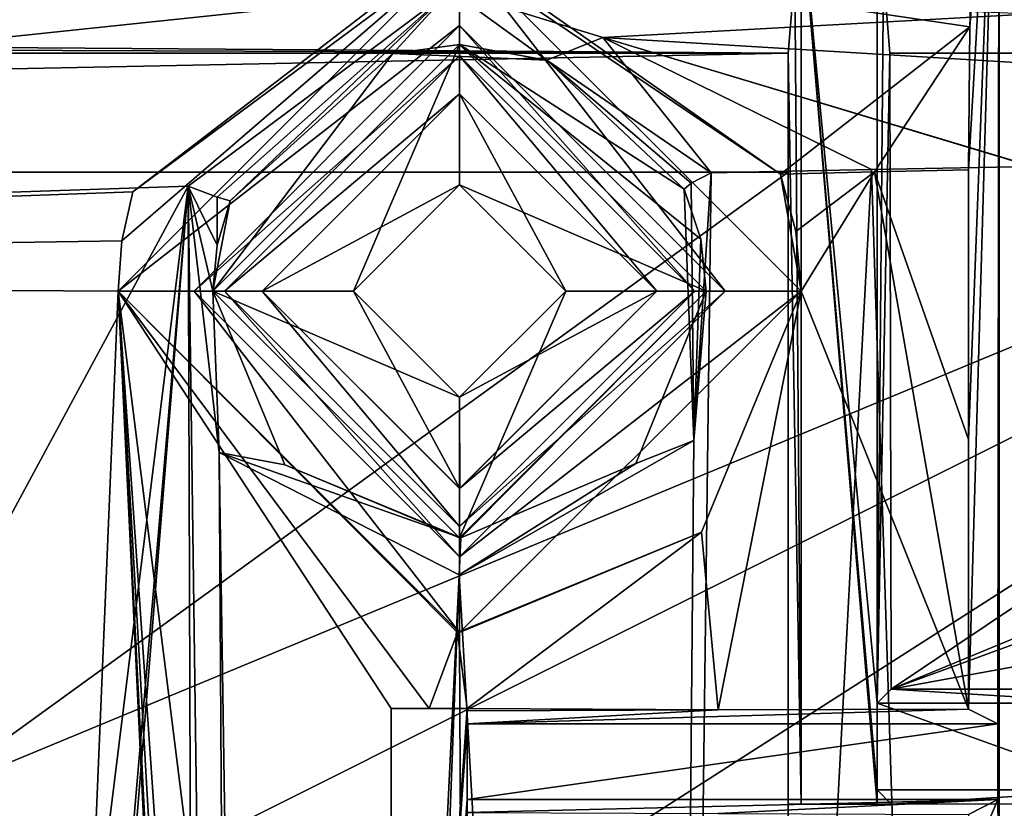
# Model space of a CAD drawing. Extents: x -65 to 446, y -88 to 1318.
# Tile 69 of 229: x 23 to 36, y -34 to -24. Entities that reach past the tile are written whole.
import ezdxf

# ---------------------------------------------------------------- set-up
doc = ezdxf.new("R2010")
doc.units = 0
doc.header["$LTSCALE"] = 65.185185
for name, color, linetype in [('1014', 7, 'CONTINUOUS'), ('1050', 7, 'CONTINUOUS'), ('1082', 7, 'CONTINUOUS'), ('1085', 7, 'CONTINUOUS'), ('1113', 7, 'CONTINUOUS'), ('1114', 7, 'CONTINUOUS'), ('1120', 7, 'CONTINUOUS'), ('1121', 7, 'CONTINUOUS'), ('1140', 7, 'CONTINUOUS'), ('1145', 7, 'CONTINUOUS'), ('1160', 7, 'CONTINUOUS'), ('1181', 7, 'CONTINUOUS'), ('1208', 7, 'CONTINUOUS'), ('1271', 7, 'CONTINUOUS'), ('1284', 7, 'CONTINUOUS'), ('1287', 7, 'CONTINUOUS'), ('1297', 7, 'CONTINUOUS'), ('1310', 7, 'CONTINUOUS'), ('1311', 7, 'CONTINUOUS'), ('1317', 7, 'CONTINUOUS'), ('1339', 7, 'CONTINUOUS'), ('1340', 7, 'CONTINUOUS'), ('1364', 7, 'CONTINUOUS'), ('1395', 7, 'CONTINUOUS'), ('1428', 7, 'CONTINUOUS'), ('1495', 7, 'CONTINUOUS'), ('768', 7, 'CONTINUOUS'), ('777', 7, 'CONTINUOUS'), ('780', 7, 'CONTINUOUS'), ('794', 7, 'CONTINUOUS'), ('795', 7, 'CONTINUOUS'), ('837', 7, 'CONTINUOUS'), ('838', 7, 'CONTINUOUS'), ('864', 7, 'CONTINUOUS'), ('865', 7, 'CONTINUOUS'), ('866', 7, 'CONTINUOUS'), ('878', 7, 'CONTINUOUS'), ('957', 7, 'CONTINUOUS'), ('958', 7, 'CONTINUOUS'), ('961', 7, 'CONTINUOUS'), ('962', 7, 'CONTINUOUS'), ('966', 7, 'CONTINUOUS'), ('972', 7, 'CONTINUOUS'), ('984', 7, 'CONTINUOUS')]:
    doc.layers.add(name, color=color, linetype=linetype)

msp = doc.modelspace()

# ---------------------------------------------------------------- linework, layer by layer
at = {"layer": '1014', "color": 7, "linetype": 'CONTINUOUS'}
for points in [[(28.999, -24.5, -3.5), (26.4, -27.1, -3.5), (29, -25.7, -3.5), (28.999, -24.5, -3.5)], [(31.6, -27.1, -3.5), (28.999, -24.5, -3.5), (30.4, -27.1, -3.5), (31.6, -27.1, -3.5)], [(30.4, -27.1, -3.5), (28.999, -24.5, -3.5), (29, -25.7, -3.5), (30.4, -27.1, -3.5)], [(29, -25.7, -3.5), (26.4, -27.1, -3.5), (27.6, -27.1, -3.5), (29, -25.7, -3.5)], [(26.4, -27.1, -3.5), (29.001, -29.7, -3.5), (27.6, -27.1, -3.5), (26.4, -27.1, -3.5)], [(27.6, -27.1, -3.5), (29.001, -29.7, -3.5), (29, -28.5, -3.5), (27.6, -27.1, -3.5)], [(29.001, -29.7, -3.5), (31.6, -27.1, -3.5), (29, -28.5, -3.5), (29.001, -29.7, -3.5)], [(31.6, -27.1, -3.5), (30.4, -27.1, -3.5), (29, -28.5, -3.5), (31.6, -27.1, -3.5)]]:
    msp.add_3dface(points, dxfattribs=at)
at = {"layer": '1050', "color": 7, "linetype": 'CONTINUOUS'}
for points in [[(35.705, -32.607, -11.079), (36.092, -32.8, 0), (36.108, -18.533, 0.485), (35.705, -32.607, -11.079)], [(35.706, -29.056, -11.04), (35.705, -32.607, -11.079), (36.108, -18.533, 0.485), (35.706, -29.056, -11.04)], [(35.707, -25.504, -11), (35.706, -29.056, -11.04), (36.108, -18.533, 0.485), (35.707, -25.504, -11)], [(35.725, -23.619, -10.495), (35.707, -25.504, -11), (36.108, -18.533, 0.485), (35.725, -23.619, -10.495)], [(35.773, -22.186, -9.128), (35.725, -23.619, -10.495), (36.108, -18.533, 0.485), (35.773, -22.186, -9.128)], [(36.092, -32.8, 0), (36.092, -33.8), (36.108, -18.533, 0.485), (36.092, -32.8, 0)], [(36.108, -18.533, 0.485), (36.092, -33.8), (36.108, -35.247, 0.485), (36.108, -18.533, 0.485)], [(36.092, -33.8), (35.704, -33.994, -11.095), (35.704, -34.722, -11.103), (36.092, -33.8)], [(36.092, -33.8), (35.704, -34.722, -11.103), (36.108, -35.247, 0.485), (36.092, -33.8)]]:
    msp.add_3dface(points, dxfattribs=at)
at = {"layer": '1082', "color": 7, "linetype": 'CONTINUOUS'}
for points in [[(28.1, -46.974), (28.1, -32.6), (28.1, -47.716, -7.058), (28.1, -46.974)], [(28.1, -32.6), (28.1, -32.6, -9.591), (28.1, -47.716, -7.058), (28.1, -32.6)], [(28.1, -32.6, -9.591), (28.1, -55.823, -10.044), (28.1, -47.716, -7.058), (28.1, -32.6, -9.591)]]:
    msp.add_3dface(points, dxfattribs=at)
at = {"layer": '1085', "color": 7, "linetype": 'CONTINUOUS'}
for points in [[(36.1, -16.5), (36.108, -18.533, 0.485), (36.688, -32.43, 4), (36.1, -16.5)], [(40.171, -16.5, 9.829), (36.1, -16.5), (36.688, -32.43, 4), (40.171, -16.5, 9.829)], [(36.108, -18.533, 0.485), (36.108, -35.247, 0.485), (36.688, -33.77, 4), (36.108, -18.533, 0.485)], [(36.688, -32.43, 4), (36.108, -18.533, 0.485), (36.688, -33.77, 4), (36.688, -32.43, 4)], [(36.108, -35.247, 0.485), (40.343, -35.081, 9.998), (36.688, -33.77, 4), (36.108, -35.247, 0.485)]]:
    msp.add_3dface(points, dxfattribs=at)
at = {"layer": '1113', "color": 7, "linetype": 'CONTINUOUS'}
for points in [[(24.549, -26.438, -8.825), (24.5, -27.1, -8.831), (29, -22.6, -5), (24.549, -26.438, -8.825)], [(29, -22.6, -5), (24.5, -27.1, -8.831), (24.5, -27.1, -5), (29, -22.6, -5)], [(24.694, -25.792, -8.836), (24.549, -26.438, -8.825), (29, -22.6, -5), (24.694, -25.792, -8.836)], [(28.851, -22.602, -8.042), (24.694, -25.792, -8.836), (29, -22.6, -5), (28.851, -22.602, -8.042)], [(33.228, -25.559, -10.475), (28.851, -22.602, -8.042), (29, -22.6, -5), (33.228, -25.559, -10.475)], [(33.5, -27.1, -5), (33.228, -25.559, -10.475), (29, -22.6, -5), (33.5, -27.1, -5)], [(33.431, -26.316, -10.528), (33.228, -25.559, -10.475), (33.5, -27.1, -5), (33.431, -26.316, -10.528)], [(33.5, -27.1, -10.553), (33.431, -26.316, -10.528), (33.5, -27.1, -5), (33.5, -27.1, -10.553)]]:
    msp.add_3dface(points, dxfattribs=at)
at = {"layer": '1114', "color": 7, "linetype": 'CONTINUOUS'}
for points in [[(24.5, -27.1, -8.831), (28.973, -31.6, -9.733), (24.5, -27.1, -5), (24.5, -27.1, -8.831)], [(24.5, -27.1, -5), (28.973, -31.6, -9.733), (29, -31.6, -5), (24.5, -27.1, -5)], [(32.186, -30.278, -10.331), (33.5, -27.1, -10.553), (29, -31.6, -5), (32.186, -30.278, -10.331)], [(33.5, -27.1, -10.553), (33.5, -27.1, -5), (29, -31.6, -5), (33.5, -27.1, -10.553)], [(28.973, -31.6, -9.733), (32.186, -30.278, -10.331), (29, -31.6, -5), (28.973, -31.6, -9.733)]]:
    msp.add_3dface(points, dxfattribs=at)
at = {"layer": '1120', "color": 7, "linetype": 'CONTINUOUS'}
for points in [[(29, -24.5, -2.5), (26.4, -27.1, -2.5), (28.999, -24.5, -3.5), (29, -24.5, -2.5)], [(28.999, -24.5, -3.5), (26.4, -27.1, -2.5), (26.4, -27.1, -3.5), (28.999, -24.5, -3.5)], [(31.6, -27.1, -3.5), (29, -24.5, -2.5), (28.999, -24.5, -3.5), (31.6, -27.1, -3.5)], [(31.6, -27.1, -2.5), (29, -24.5, -2.5), (31.6, -27.1, -3.5), (31.6, -27.1, -2.5)]]:
    msp.add_3dface(points, dxfattribs=at)
at = {"layer": '1121', "color": 7, "linetype": 'CONTINUOUS'}
for points in [[(26.4, -27.1, -2.5), (29, -29.7, -2.5), (26.4, -27.1, -3.5), (26.4, -27.1, -2.5)], [(26.4, -27.1, -3.5), (29, -29.7, -2.5), (29.001, -29.7, -3.5), (26.4, -27.1, -3.5)], [(29, -29.7, -2.5), (31.6, -27.1, -2.5), (29.001, -29.7, -3.5), (29, -29.7, -2.5)], [(31.6, -27.1, -2.5), (31.6, -27.1, -3.5), (29.001, -29.7, -3.5), (31.6, -27.1, -2.5)]]:
    msp.add_3dface(points, dxfattribs=at)
at = {"layer": '1140', "color": 7, "linetype": 'CONTINUOUS'}
for points in [[(-38.211, -22.243, -0.845), (27.449, -20.435, -8.018), (-38.027, -23.888, -4.669), (-38.211, -22.243, -0.845)], [(27.449, -20.435, -8.018), (36.605, -21.475, -11.635), (-38.027, -23.888, -4.669), (27.449, -20.435, -8.018)], [(36.605, -21.475, -11.635), (36.614, -21.476, -11.639), (-38.027, -23.888, -4.669), (36.605, -21.475, -11.635)], [(36.614, -21.476, -11.639), (36.623, -21.478, -11.642), (-38.027, -23.888, -4.669), (36.614, -21.476, -11.639)], [(36.623, -21.478, -11.642), (36.61, -21.578, -11.731), (-38.027, -23.888, -4.669), (36.623, -21.478, -11.642)], [(36.61, -21.578, -11.731), (36.603, -21.68, -11.819), (-38.027, -23.888, -4.669), (36.61, -21.578, -11.731)], [(36.603, -21.68, -11.819), (36.567, -22.816, -12.576), (-38.027, -23.888, -4.669), (36.603, -21.68, -11.819)], [(-38.027, -23.888, -4.669), (36.567, -22.816, -12.576), (28.878, -23.134, -11.042), (-38.027, -23.888, -4.669)], [(-5.698, -26.774, -7.074), (-38.027, -23.888, -4.669), (28.878, -23.134, -11.042), (-5.698, -26.774, -7.074)], [(25.421, -25.717, -10.997), (-5.698, -26.774, -7.074), (28.878, -23.134, -11.042), (25.421, -25.717, -10.997)], [(28.878, -23.134, -11.042), (36.554, -23.45, -12.856), (30.885, -23.758, -11.72), (28.878, -23.134, -11.042)], [(36.554, -23.45, -12.856), (36.545, -24.103, -13.058), (30.885, -23.758, -11.72), (36.554, -23.45, -12.856)], [(36.539, -25.46, -13.229), (34.427, -25.499, -12.771), (30.885, -23.758, -11.72), (36.539, -25.46, -13.229)], [(34.427, -25.499, -12.771), (32.314, -25.544, -12.329), (30.885, -23.758, -11.72), (34.427, -25.499, -12.771)], [(36.539, -25.456, -13.229), (36.539, -25.46, -13.229), (30.885, -23.758, -11.72), (36.539, -25.456, -13.229)], [(36.545, -24.103, -13.058), (36.539, -25.456, -13.229), (30.885, -23.758, -11.72), (36.545, -24.103, -13.058)]]:
    msp.add_3dface(points, dxfattribs=at)
at = {"layer": '1145', "color": 7, "linetype": 'CONTINUOUS'}
msp.add_3dface([(29.1, -33.8), (29.1, -46.974), (29.1, -33.971, -9.799), (29.1, -33.8)], dxfattribs=at)
at = {"layer": '1160', "color": 7, "linetype": 'CONTINUOUS'}
for points in [[(32.314, -25.544, -12.329), (32.087, -29.071, -12.333), (32.053, -25.68, -12.158), (32.314, -25.544, -12.329)], [(32.053, -25.68, -12.158), (32.087, -29.071, -12.333), (31.96, -25.757, -11.839), (32.053, -25.68, -12.158)], [(25.832, -29.229, -11.146), (25.421, -25.717, -10.997), (25.75, -27.1, -10.488), (25.832, -29.229, -11.146)], [(25.75, -27.1, -10.488), (25.421, -25.717, -10.997), (25.807, -26.496, -10.484), (25.75, -27.1, -10.488)], [(25.807, -26.496, -10.484), (25.421, -25.717, -10.997), (25.803, -25.862, -10.888), (25.807, -26.496, -10.484)], [(31.96, -25.757, -11.839), (32.087, -29.071, -12.333), (32.177, -26.416, -11.901), (31.96, -25.757, -11.839)], [(25.976, -25.91, -10.505), (25.807, -26.496, -10.484), (25.803, -25.862, -10.888), (25.976, -25.91, -10.505)], [(32.087, -29.071, -12.333), (32.25, -27.1, -11.93), (32.177, -26.416, -11.901), (32.087, -29.071, -12.333)], [(25.832, -29.229, -11.146), (25.75, -27.1, -10.488), (26.695, -29.391, -10.739), (25.832, -29.229, -11.146)], [(32.087, -29.071, -12.333), (31.322, -29.374, -11.751), (32.25, -27.1, -11.93), (32.087, -29.071, -12.333)], [(32.087, -29.071, -12.333), (28.995, -30.84, -11.759), (31.322, -29.374, -11.751), (32.087, -29.071, -12.333)], [(28.995, -30.84, -11.759), (25.832, -29.229, -11.146), (29.018, -30.35, -11.255), (28.995, -30.84, -11.759)], [(25.832, -29.229, -11.146), (26.695, -29.391, -10.739), (29.018, -30.35, -11.255), (25.832, -29.229, -11.146)], [(28.995, -30.84, -11.759), (29.018, -30.35, -11.255), (31.322, -29.374, -11.751), (28.995, -30.84, -11.759)]]:
    msp.add_3dface(points, dxfattribs=at)
at = {"layer": '1181', "color": 7, "linetype": 'CONTINUOUS'}
for points in [[(33.094, -21.985, -8.049), (30.417, -21.878, -7.004), (-38.054, -25.329, -3.282), (33.094, -21.985, -8.049)], [(-38.054, -25.329, -3.282), (30.417, -21.878, -7.004), (18.69, -22.167, -4.436), (-38.054, -25.329, -3.282)], [(35.773, -22.186, -9.128), (33.094, -21.985, -8.049), (-38.054, -25.329, -3.282), (35.773, -22.186, -9.128)], [(35.773, -22.186, -9.128), (-38.054, -25.329, -3.282), (28.851, -22.602, -8.042), (35.773, -22.186, -9.128)], [(35.725, -23.619, -10.495), (35.773, -22.186, -9.128), (28.851, -22.602, -8.042), (35.725, -23.619, -10.495)], [(-38.054, -25.329, -3.282), (-37.926, -27.896, -4.514), (28.851, -22.602, -8.042), (-38.054, -25.329, -3.282)], [(-37.926, -27.896, -4.514), (-6.441, -26.912, -5.02), (28.851, -22.602, -8.042), (-37.926, -27.896, -4.514)], [(-6.441, -26.912, -5.02), (24.694, -25.792, -8.836), (28.851, -22.602, -8.042), (-6.441, -26.912, -5.02)], [(33.228, -25.559, -10.475), (35.725, -23.619, -10.495), (28.851, -22.602, -8.042), (33.228, -25.559, -10.475)], [(35.725, -23.619, -10.495), (33.228, -25.559, -10.475), (34.468, -25.531, -10.735), (35.725, -23.619, -10.495)], [(35.707, -25.504, -11), (35.725, -23.619, -10.495), (34.468, -25.531, -10.735), (35.707, -25.504, -11)]]:
    msp.add_3dface(points, dxfattribs=at)
at = {"layer": '1208', "color": 7, "linetype": 'CONTINUOUS'}
for points in [[(29, -22.6, -5), (24.5, -27.1, -5), (29, -23.6, -5), (29, -22.6, -5)], [(33.5, -27.1, -5), (29, -22.6, -5), (32.5, -27.1, -5), (33.5, -27.1, -5)], [(32.5, -27.1, -5), (29, -22.6, -5), (29, -23.6, -5), (32.5, -27.1, -5)], [(29, -23.6, -5), (24.5, -27.1, -5), (25.5, -27.1, -5), (29, -23.6, -5)], [(24.5, -27.1, -5), (29, -31.6, -5), (25.5, -27.1, -5), (24.5, -27.1, -5)], [(25.5, -27.1, -5), (29, -31.6, -5), (29, -30.6, -5), (25.5, -27.1, -5)], [(29, -31.6, -5), (33.5, -27.1, -5), (29, -30.6, -5), (29, -31.6, -5)], [(33.5, -27.1, -5), (32.5, -27.1, -5), (29, -30.6, -5), (33.5, -27.1, -5)]]:
    msp.add_3dface(points, dxfattribs=at)
at = {"layer": '1271', "color": 7, "linetype": 'CONTINUOUS'}
for points in [[(34.5, -22.058, 4), (34.585, -22.919, 8.876), (34.5, -32.53, 4), (34.5, -22.058, 4)], [(34.585, -22.919, 8.876), (34.67, -23.966, 13.716), (34.5, -32.53, 4), (34.585, -22.919, 8.876)], [(34.67, -23.966, 13.716), (34.685, -32.345, 14.596), (34.5, -32.53, 4), (34.67, -23.966, 13.716)]]:
    msp.add_3dface(points, dxfattribs=at)
at = {"layer": '1284', "color": 7, "linetype": 'CONTINUOUS'}
for points in [[(34.5, -33.67, 4), (37.683, -33.67, 4), (34.688, -33.858, 14.755), (34.5, -33.67, 4)], [(34.688, -33.858, 14.755), (37.683, -33.67, 4), (50.301, -33.858, 14.755), (34.688, -33.858, 14.755)]]:
    msp.add_3dface(points, dxfattribs=at)
at = {"layer": '1287', "color": 7, "linetype": 'CONTINUOUS'}
for points in [[(33.33, -23.966, 13.716), (33.33, -33.858, 13.716), (33.33, -25.534, -1.202), (33.33, -23.966, 13.716)], [(33.33, -25.534, -1.202), (33.33, -33.858, 13.716), (33.33, -80.302, 19.637), (33.33, -25.534, -1.202)], [(33.33, -81.869, 4.719), (33.33, -25.534, -1.202), (33.33, -80.302, 19.637), (33.33, -81.869, 4.719)], [(33.33, -33.858, 13.716), (33.33, -33.858, 14.755), (33.33, -80.302, 19.637), (33.33, -33.858, 13.716)]]:
    msp.add_3dface(points, dxfattribs=at)
at = {"layer": '1297', "color": 7, "linetype": 'CONTINUOUS'}
for points in [[(34.685, -32.345, 14.596), (34.67, -23.966, 13.716), (47.193, -23.966, 13.716), (34.685, -32.345, 14.596)], [(49.094, -26.392, 13.971), (34.685, -32.345, 14.596), (47.193, -23.966, 13.716), (49.094, -26.392, 13.971)], [(50.251, -26.65, 13.998), (34.685, -32.345, 14.596), (49.094, -26.392, 13.971), (50.251, -26.65, 13.998)], [(50.273, -29.498, 14.297), (34.685, -32.345, 14.596), (50.251, -26.65, 13.998), (50.273, -29.498, 14.297)], [(50.292, -32.345, 14.596), (34.685, -32.345, 14.596), (50.273, -29.498, 14.297), (50.292, -32.345, 14.596)]]:
    msp.add_3dface(points, dxfattribs=at)
at = {"layer": '1310', "color": 7, "linetype": 'CONTINUOUS'}
msp.add_3dface([(34.5, -33.858, 4), (34.5, -33.67, 4), (34.688, -33.858, 14.755), (34.5, -33.858, 4)], dxfattribs=at)
at = {"layer": '1311', "color": 7, "linetype": 'CONTINUOUS'}
for points in [[(34.5, -22.058, 4), (34.5, -32.53, 4), (33.5, -22.058, 4), (34.5, -22.058, 4)], [(34.5, -32.53, 4), (34.5, -33.67, 4), (33.5, -22.058, 4), (34.5, -32.53, 4)], [(34.5, -33.67, 4), (34.5, -33.858, 4), (33.5, -22.058, 4), (34.5, -33.67, 4)], [(33.5, -22.058, 4), (34.5, -33.858, 4), (33.5, -33.858, 4), (33.5, -22.058, 4)], [(34.5, -32.53, 4), (37.683, -32.53, 4), (37.683, -33.67, 4), (34.5, -32.53, 4)], [(34.5, -33.67, 4), (34.5, -32.53, 4), (37.683, -33.67, 4), (34.5, -33.67, 4)]]:
    msp.add_3dface(points, dxfattribs=at)
at = {"layer": '1317', "color": 7, "linetype": 'CONTINUOUS'}
for points in [[(-44.455, -25.534, -1.202), (33.33, -25.534, -1.202), (-44.455, -81.869, 4.719), (-44.455, -25.534, -1.202)], [(33.33, -25.534, -1.202), (33.33, -81.869, 4.719), (-44.455, -81.869, 4.719), (33.33, -25.534, -1.202)]]:
    msp.add_3dface(points, dxfattribs=at)
at = {"layer": '1339', "color": 7, "linetype": 'CONTINUOUS'}
for points in [[(-44.455, -23.966, 13.716), (33.33, -23.966, 13.716), (-44.455, -25.534, -1.202), (-44.455, -23.966, 13.716)], [(-44.455, -25.534, -1.202), (33.33, -23.966, 13.716), (33.33, -25.534, -1.202), (-44.455, -25.534, -1.202)]]:
    msp.add_3dface(points, dxfattribs=at)
at = {"layer": '1340', "color": 7, "linetype": 'CONTINUOUS'}
for points in [[(50.233, -22.041, 16.53), (-55.817, -22.041, 16.53), (20.277, -34.466, 17.836), (50.233, -22.041, 16.53)], [(23.326, -35.503, 17.945), (50.233, -22.041, 16.53), (20.277, -34.466, 17.836), (23.326, -35.503, 17.945)], [(25.095, -38.129, 18.221), (50.233, -22.041, 16.53), (23.326, -35.503, 17.945), (25.095, -38.129, 18.221)], [(28.216, -50.966, 19.57), (50.233, -22.041, 16.53), (25.095, -38.129, 18.221), (28.216, -50.966, 19.57)], [(30.56, -64.262, 20.967), (50.233, -22.041, 16.53), (28.216, -50.966, 19.57), (30.56, -64.262, 20.967)], [(50.657, -81.93, 22.824), (50.233, -22.041, 16.53), (30.56, -64.262, 20.967), (50.657, -81.93, 22.824)]]:
    msp.add_3dface(points, dxfattribs=at)
at = {"layer": '1364', "color": 7, "linetype": 'CONTINUOUS'}
for points in [[(33.5, -22.058, 4), (33.5, -33.858, 4), (33.415, -22.919, 8.876), (33.5, -22.058, 4)], [(33.5, -33.858, 4), (33.33, -23.966, 13.716), (33.415, -22.919, 8.876), (33.5, -33.858, 4)], [(33.5, -33.858, 4), (33.33, -33.858, 13.716), (33.33, -23.966, 13.716), (33.5, -33.858, 4)]]:
    msp.add_3dface(points, dxfattribs=at)
at = {"layer": '1395', "color": 7, "linetype": 'CONTINUOUS'}
for points in [[(33.33, -23.966, 13.716), (-57.5, -23.322, 10.846), (33.415, -22.919, 8.876), (33.33, -23.966, 13.716)], [(34.67, -23.966, 13.716), (34.585, -22.919, 8.876), (47.193, -23.966, 13.716), (34.67, -23.966, 13.716)], [(47.193, -23.966, 13.716), (34.585, -22.919, 8.876), (39.34, -22.958, 9.075), (47.193, -23.966, 13.716)], [(-57.5, -23.633, 12.272), (-57.5, -23.322, 10.846), (33.33, -23.966, 13.716), (-57.5, -23.633, 12.272)], [(-57.5, -23.961, 13.694), (-57.5, -23.633, 12.272), (33.33, -23.966, 13.716), (-57.5, -23.961, 13.694)], [(33.33, -23.966, 13.716), (-44.455, -23.966, 13.716), (-57.5, -23.961, 13.694), (33.33, -23.966, 13.716)]]:
    msp.add_3dface(points, dxfattribs=at)
at = {"layer": '1428', "color": 7, "linetype": 'CONTINUOUS'}
for points in [[(33.5, -33.858, 4), (34.688, -33.858, 14.755), (33.33, -33.858, 13.716), (33.5, -33.858, 4)], [(33.33, -33.858, 13.716), (34.688, -33.858, 14.755), (33.33, -33.858, 14.755), (33.33, -33.858, 13.716)], [(33.5, -33.858, 4), (34.5, -33.858, 4), (34.688, -33.858, 14.755), (33.5, -33.858, 4)]]:
    msp.add_3dface(points, dxfattribs=at)
at = {"layer": '1495', "color": 7, "linetype": 'CONTINUOUS'}
for points in [[(34.5, -32.53, 4), (34.685, -32.345, 14.596), (37.683, -32.53, 4), (34.5, -32.53, 4)], [(34.685, -32.345, 14.596), (50.292, -32.345, 14.596), (37.683, -32.53, 4), (34.685, -32.345, 14.596)]]:
    msp.add_3dface(points, dxfattribs=at)
at = {"layer": '768', "color": 7, "linetype": 'CONTINUOUS'}
for points in [[(32.406, -32.618, -10.409), (29.1, -32.8), (35.705, -32.607, -11.079), (32.406, -32.618, -10.409)], [(35.705, -32.607, -11.079), (29.1, -32.8), (36.092, -32.8, 0), (35.705, -32.607, -11.079)], [(29.1, -32.629, -9.776), (29.1, -32.8), (32.406, -32.618, -10.409), (29.1, -32.629, -9.776)]]:
    msp.add_3dface(points, dxfattribs=at)
at = {"layer": '777', "color": 7, "linetype": 'CONTINUOUS'}
for points in [[(29, -23.6, -2), (25.5, -27.1, -2), (29, -24, -2), (29, -23.6, -2)], [(32.5, -27.1, -2), (29, -23.6, -2), (32.1, -27.1, -2), (32.5, -27.1, -2)], [(32.1, -27.1, -2), (29, -23.6, -2), (29, -24, -2), (32.1, -27.1, -2)], [(29, -24, -2), (25.5, -27.1, -2), (25.9, -27.1, -2), (29, -24, -2)], [(25.5, -27.1, -2), (29, -30.6, -2), (25.9, -27.1, -2), (25.5, -27.1, -2)], [(25.9, -27.1, -2), (29, -30.6, -2), (29, -30.2, -2), (25.9, -27.1, -2)], [(29, -30.6, -2), (32.5, -27.1, -2), (29, -30.2, -2), (29, -30.6, -2)], [(32.5, -27.1, -2), (32.1, -27.1, -2), (29, -30.2, -2), (32.5, -27.1, -2)]]:
    msp.add_3dface(points, dxfattribs=at)
at = {"layer": '780', "color": 7, "linetype": 'CONTINUOUS'}
for points in [[(29.1, -32.8), (29.1, -32.6), (28.1, -46.974), (29.1, -32.8)], [(29.1, -32.6), (28.1, -32.6), (28.1, -46.974), (29.1, -32.6)], [(29.1, -33.8), (29.1, -32.8), (28.1, -46.974), (29.1, -33.8)], [(36.092, -32.8, 0), (29.1, -32.8), (29.1, -33.8), (36.092, -32.8, 0)], [(36.092, -33.8), (36.092, -32.8, 0), (29.1, -33.8), (36.092, -33.8)], [(29.1, -46.974), (29.1, -33.8), (28.1, -46.974), (29.1, -46.974)]]:
    msp.add_3dface(points, dxfattribs=at)
at = {"layer": '794', "color": 7, "linetype": 'CONTINUOUS'}
for points in [[(25.421, -25.717, -10.997), (28.878, -23.134, -11.042), (25.803, -25.862, -10.888), (25.421, -25.717, -10.997)], [(28.878, -23.134, -11.042), (25.976, -25.91, -10.505), (25.803, -25.862, -10.888), (28.878, -23.134, -11.042)], [(25.976, -25.91, -10.505), (28.878, -23.134, -11.042), (28.118, -23.972, -10.464), (25.976, -25.91, -10.505)], [(28.878, -23.134, -11.042), (30.149, -24.06, -10.994), (28.118, -23.972, -10.464), (28.878, -23.134, -11.042)], [(28.878, -23.134, -11.042), (30.885, -23.758, -11.72), (30.149, -24.06, -10.994), (28.878, -23.134, -11.042)], [(30.885, -23.758, -11.72), (32.314, -25.544, -12.329), (30.149, -24.06, -10.994), (30.885, -23.758, -11.72)], [(32.314, -25.544, -12.329), (32.053, -25.68, -12.158), (30.149, -24.06, -10.994), (32.314, -25.544, -12.329)], [(32.053, -25.68, -12.158), (31.96, -25.757, -11.839), (30.149, -24.06, -10.994), (32.053, -25.68, -12.158)]]:
    msp.add_3dface(points, dxfattribs=at)
at = {"layer": '795', "color": 7, "linetype": 'CONTINUOUS'}
for points in [[(33.228, -25.559, -10.475), (33.431, -26.316, -10.528), (34.468, -25.531, -10.735), (33.228, -25.559, -10.475)], [(33.431, -26.316, -10.528), (33.5, -27.1, -10.553), (34.468, -25.531, -10.735), (33.431, -26.316, -10.528)], [(33.5, -27.1, -10.553), (35.705, -32.607, -11.079), (34.468, -25.531, -10.735), (33.5, -27.1, -10.553)], [(35.706, -29.056, -11.04), (35.707, -25.504, -11), (34.468, -25.531, -10.735), (35.706, -29.056, -11.04)], [(35.705, -32.607, -11.079), (35.706, -29.056, -11.04), (34.468, -25.531, -10.735), (35.705, -32.607, -11.079)], [(24.694, -25.792, -8.836), (-6.441, -26.912, -5.02), (24.549, -26.438, -8.825), (24.694, -25.792, -8.836)], [(24.549, -26.438, -8.825), (-6.441, -26.912, -5.02), (24.5, -27.1, -8.831), (24.549, -26.438, -8.825)], [(24.5, -27.1, -8.831), (-6.441, -26.912, -5.02), (22.514, -74.6, -9.693), (24.5, -27.1, -8.831)], [(27, -79.1, -10.364), (24.5, -27.1, -8.831), (22.514, -74.6, -9.693), (27, -79.1, -10.364)], [(28.1, -79.054, -10.509), (28.1, -55.823, -10.044), (24.5, -27.1, -8.831), (28.1, -79.054, -10.509)], [(28.1, -79.054, -10.509), (24.5, -27.1, -8.831), (27.526, -79.588, -10.444), (28.1, -79.054, -10.509)], [(28.1, -55.823, -10.044), (28.1, -32.6, -9.591), (24.5, -27.1, -8.831), (28.1, -55.823, -10.044)], [(24.5, -27.1, -8.831), (28.1, -32.6, -9.591), (28.6, -32.6, -9.682), (24.5, -27.1, -8.831)], [(28.973, -31.6, -9.733), (24.5, -27.1, -8.831), (28.6, -32.6, -9.682), (28.973, -31.6, -9.733)], [(27.526, -79.588, -10.444), (24.5, -27.1, -8.831), (27.164, -80.05, -10.406), (27.526, -79.588, -10.444)], [(27.164, -80.05, -10.406), (24.5, -27.1, -8.831), (27, -79.1, -10.364), (27.164, -80.05, -10.406)], [(32.186, -30.278, -10.331), (32.406, -32.618, -10.409), (33.5, -27.1, -10.553), (32.186, -30.278, -10.331)], [(32.406, -32.618, -10.409), (35.705, -32.607, -11.079), (33.5, -27.1, -10.553), (32.406, -32.618, -10.409)], [(32.186, -30.278, -10.331), (28.973, -31.6, -9.733), (29.1, -32.6, -9.775), (32.186, -30.278, -10.331)], [(32.406, -32.618, -10.409), (32.186, -30.278, -10.331), (29.1, -32.6, -9.775), (32.406, -32.618, -10.409)], [(29.1, -32.6, -9.775), (28.973, -31.6, -9.733), (28.6, -32.6, -9.682), (29.1, -32.6, -9.775)], [(29.1, -32.629, -9.776), (32.406, -32.618, -10.409), (29.1, -32.6, -9.775), (29.1, -32.629, -9.776)]]:
    msp.add_3dface(points, dxfattribs=at)
at = {"layer": '837', "color": 7, "linetype": 'CONTINUOUS'}
for points in [[(29, -23.85, -6.5), (25.75, -27.1, -6.5), (28.118, -23.972, -10.464), (29, -23.85, -6.5)], [(30.149, -24.06, -10.994), (29, -23.85, -6.5), (28.118, -23.972, -10.464), (30.149, -24.06, -10.994)], [(32.25, -27.1, -6.5), (29, -23.85, -6.5), (32.25, -27.1, -11.93), (32.25, -27.1, -6.5)], [(32.25, -27.1, -11.93), (29, -23.85, -6.5), (32.177, -26.416, -11.901), (32.25, -27.1, -11.93)], [(29, -23.85, -6.5), (31.96, -25.757, -11.839), (32.177, -26.416, -11.901), (29, -23.85, -6.5)], [(31.96, -25.757, -11.839), (29, -23.85, -6.5), (30.149, -24.06, -10.994), (31.96, -25.757, -11.839)], [(25.75, -27.1, -6.5), (25.976, -25.91, -10.505), (28.118, -23.972, -10.464), (25.75, -27.1, -6.5)], [(25.75, -27.1, -6.5), (25.807, -26.496, -10.484), (25.976, -25.91, -10.505), (25.75, -27.1, -6.5)], [(25.75, -27.1, -6.5), (25.75, -27.1, -10.488), (25.807, -26.496, -10.484), (25.75, -27.1, -6.5)]]:
    msp.add_3dface(points, dxfattribs=at)
at = {"layer": '838', "color": 7, "linetype": 'CONTINUOUS'}
for points in [[(25.75, -27.1, -6.5), (29, -30.35, -6.5), (25.75, -27.1, -10.488), (25.75, -27.1, -6.5)], [(25.75, -27.1, -10.488), (29, -30.35, -6.5), (26.695, -29.391, -10.739), (25.75, -27.1, -10.488)], [(29, -30.35, -6.5), (32.25, -27.1, -6.5), (29.018, -30.35, -11.255), (29, -30.35, -6.5)], [(29.018, -30.35, -11.255), (32.25, -27.1, -6.5), (31.322, -29.374, -11.751), (29.018, -30.35, -11.255)], [(31.322, -29.374, -11.751), (32.25, -27.1, -6.5), (32.25, -27.1, -11.93), (31.322, -29.374, -11.751)], [(26.695, -29.391, -10.739), (29, -30.35, -6.5), (29.018, -30.35, -11.255), (26.695, -29.391, -10.739)]]:
    msp.add_3dface(points, dxfattribs=at)
at = {"layer": '864', "color": 7, "linetype": 'CONTINUOUS'}
for points in [[(29.1, -32.8), (29.1, -32.629, -9.776), (29.1, -32.6), (29.1, -32.8)], [(29.1, -32.6), (29.1, -32.629, -9.776), (29.1, -32.6, -9.775), (29.1, -32.6)]]:
    msp.add_3dface(points, dxfattribs=at)
at = {"layer": '865', "color": 7, "linetype": 'CONTINUOUS'}
for points in [[(29, -25.7, -3.5), (27.6, -27.1, -3.5), (29, -25.7, -6.5), (29, -25.7, -3.5)], [(27.6, -27.1, -3.5), (27.6, -27.1, -6.5), (29, -25.7, -6.5), (27.6, -27.1, -3.5)], [(30.4, -27.1, -3.5), (29, -25.7, -3.5), (30.4, -27.1, -6.5), (30.4, -27.1, -3.5)], [(30.4, -27.1, -6.5), (29, -25.7, -3.5), (29, -25.7, -6.5), (30.4, -27.1, -6.5)]]:
    msp.add_3dface(points, dxfattribs=at)
at = {"layer": '866', "color": 7, "linetype": 'CONTINUOUS'}
for points in [[(27.6, -27.1, -3.5), (29, -28.5, -3.5), (27.6, -27.1, -6.5), (27.6, -27.1, -3.5)], [(27.6, -27.1, -6.5), (29, -28.5, -3.5), (29, -28.5, -6.5), (27.6, -27.1, -6.5)], [(29, -28.5, -3.5), (30.4, -27.1, -3.5), (29, -28.5, -6.5), (29, -28.5, -3.5)], [(29, -28.5, -6.5), (30.4, -27.1, -3.5), (30.4, -27.1, -6.5), (29, -28.5, -6.5)]]:
    msp.add_3dface(points, dxfattribs=at)
at = {"layer": '878', "color": 7, "linetype": 'CONTINUOUS'}
for points in [[(28.1, -32.6), (29.1, -32.6), (29.1, -32.6, -9.775), (28.1, -32.6)], [(28.1, -32.6, -9.591), (28.1, -32.6), (28.6, -32.6, -9.682), (28.1, -32.6, -9.591)], [(28.1, -32.6), (29.1, -32.6, -9.775), (28.6, -32.6, -9.682), (28.1, -32.6)]]:
    msp.add_3dface(points, dxfattribs=at)
at = {"layer": '957', "color": 7, "linetype": 'CONTINUOUS'}
for points in [[(29, -23.6, -5), (25.5, -27.1, -5), (29, -23.6, -2), (29, -23.6, -5)], [(25.5, -27.1, -5), (25.5, -27.1, -2), (29, -23.6, -2), (25.5, -27.1, -5)], [(32.5, -27.1, -5), (29, -23.6, -5), (32.5, -27.1, -2), (32.5, -27.1, -5)], [(32.5, -27.1, -2), (29, -23.6, -5), (29, -23.6, -2), (32.5, -27.1, -2)]]:
    msp.add_3dface(points, dxfattribs=at)
at = {"layer": '958', "color": 7, "linetype": 'CONTINUOUS'}
for points in [[(25.5, -27.1, -5), (29, -30.6, -5), (25.5, -27.1, -2), (25.5, -27.1, -5)], [(25.5, -27.1, -2), (29, -30.6, -5), (29, -30.6, -2), (25.5, -27.1, -2)], [(29, -30.6, -5), (32.5, -27.1, -5), (29, -30.6, -2), (29, -30.6, -5)], [(29, -30.6, -2), (32.5, -27.1, -5), (32.5, -27.1, -2), (29, -30.6, -2)]]:
    msp.add_3dface(points, dxfattribs=at)
at = {"layer": '961', "color": 7, "linetype": 'CONTINUOUS'}
for points in [[(29, -24, -2), (25.9, -27.1, -2), (29, -24.5, -2.5), (29, -24, -2)], [(32.1, -27.1, -2), (29, -24, -2), (31.6, -27.1, -2.5), (32.1, -27.1, -2)], [(31.6, -27.1, -2.5), (29, -24, -2), (29, -24.5, -2.5), (31.6, -27.1, -2.5)], [(25.9, -27.1, -2), (26.4, -27.1, -2.5), (29, -24.5, -2.5), (25.9, -27.1, -2)]]:
    msp.add_3dface(points, dxfattribs=at)
at = {"layer": '962', "color": 7, "linetype": 'CONTINUOUS'}
for points in [[(25.9, -27.1, -2), (29, -30.2, -2), (26.4, -27.1, -2.5), (25.9, -27.1, -2)], [(26.4, -27.1, -2.5), (29, -30.2, -2), (29, -29.7, -2.5), (26.4, -27.1, -2.5)], [(29, -30.2, -2), (32.1, -27.1, -2), (29, -29.7, -2.5), (29, -30.2, -2)], [(29, -29.7, -2.5), (32.1, -27.1, -2), (31.6, -27.1, -2.5), (29, -29.7, -2.5)]]:
    msp.add_3dface(points, dxfattribs=at)
at = {"layer": '966', "color": 7, "linetype": 'CONTINUOUS'}
for points in [[(36.092, -33.8), (29.1, -33.8), (29.1, -33.971, -9.799), (36.092, -33.8)], [(36.092, -33.8), (29.1, -33.971, -9.799), (32.405, -33.982, -10.429), (36.092, -33.8)], [(35.704, -33.994, -11.095), (36.092, -33.8), (32.405, -33.982, -10.429), (35.704, -33.994, -11.095)]]:
    msp.add_3dface(points, dxfattribs=at)
at = {"layer": '972', "color": 7, "linetype": 'CONTINUOUS'}
for points in [[(36.071, -76.521, -13.69), (31.659, -77.508, -13.008), (34.427, -25.499, -12.771), (36.071, -76.521, -13.69)], [(34.427, -25.499, -12.771), (31.659, -77.508, -13.008), (32.314, -25.544, -12.329), (34.427, -25.499, -12.771)], [(32.314, -25.544, -12.329), (31.659, -77.508, -13.008), (32.087, -29.071, -12.333), (32.314, -25.544, -12.329)], [(36.539, -25.46, -13.229), (36.071, -76.521, -13.69), (34.427, -25.499, -12.771), (36.539, -25.46, -13.229)], [(36.071, -76.521, -13.69), (36.539, -25.46, -13.229), (36.54, -29.532, -13.27), (36.071, -76.521, -13.69)], [(25.421, -25.717, -10.997), (-3.06, -78.533, -9.913), (-5.698, -26.774, -7.074), (25.421, -25.717, -10.997)], [(18.739, -79.636, -11.423), (-3.06, -78.533, -9.913), (25.421, -25.717, -10.997), (18.739, -79.636, -11.423)], [(21.145, -75.568, -11.571), (18.739, -79.636, -11.423), (25.421, -25.717, -10.997), (21.145, -75.568, -11.571)], [(21.381, -75.49, -11.597), (21.145, -75.568, -11.571), (25.421, -25.717, -10.997), (21.381, -75.49, -11.597)], [(25.595, -77.069, -12.154), (21.381, -75.49, -11.597), (25.421, -25.717, -10.997), (25.595, -77.069, -12.154)], [(26.133, -78.465, -12.254), (25.595, -77.069, -12.154), (25.421, -25.717, -10.997), (26.133, -78.465, -12.254)], [(25.832, -29.229, -11.146), (26.133, -78.465, -12.254), (25.421, -25.717, -10.997), (25.832, -29.229, -11.146)], [(32.087, -29.071, -12.333), (31.659, -77.508, -13.008), (28.995, -30.84, -11.759), (32.087, -29.071, -12.333)], [(26.604, -79.995, -12.349), (26.133, -78.465, -12.254), (25.832, -29.229, -11.146), (26.604, -79.995, -12.349)], [(28.995, -30.84, -11.759), (26.604, -79.995, -12.349), (25.832, -29.229, -11.146), (28.995, -30.84, -11.759)], [(36.54, -30.774, -13.282), (36.071, -76.521, -13.69), (36.54, -29.532, -13.27), (36.54, -30.774, -13.282)], [(27.126, -80.017, -12.418), (26.604, -79.995, -12.349), (28.995, -30.84, -11.759), (27.126, -80.017, -12.418)], [(29.236, -78.459, -12.673), (27.126, -80.017, -12.418), (28.995, -30.84, -11.759), (29.236, -78.459, -12.673)], [(31.659, -77.508, -13.008), (29.236, -78.459, -12.673), (28.995, -30.84, -11.759), (31.659, -77.508, -13.008)], [(36.54, -31.995, -13.294), (36.071, -76.521, -13.69), (36.54, -30.774, -13.282), (36.54, -31.995, -13.294)], [(37.258, -33.754, -13.465), (36.071, -76.521, -13.69), (36.54, -31.995, -13.294), (37.258, -33.754, -13.465)], [(39.019, -34.496, -13.855), (36.071, -76.521, -13.69), (37.258, -33.754, -13.465), (39.019, -34.496, -13.855)]]:
    msp.add_3dface(points, dxfattribs=at)
at = {"layer": '984', "color": 7, "linetype": 'CONTINUOUS'}
for points in [[(29, -23.85, -6.5), (27.6, -27.1, -6.5), (25.75, -27.1, -6.5), (29, -23.85, -6.5)], [(27.6, -27.1, -6.5), (29, -23.85, -6.5), (29, -25.7, -6.5), (27.6, -27.1, -6.5)], [(29, -23.85, -6.5), (32.25, -27.1, -6.5), (29, -25.7, -6.5), (29, -23.85, -6.5)], [(32.25, -27.1, -6.5), (30.4, -27.1, -6.5), (29, -25.7, -6.5), (32.25, -27.1, -6.5)], [(27.6, -27.1, -6.5), (29, -28.5, -6.5), (25.75, -27.1, -6.5), (27.6, -27.1, -6.5)], [(25.75, -27.1, -6.5), (29, -28.5, -6.5), (29, -30.35, -6.5), (25.75, -27.1, -6.5)], [(29, -28.5, -6.5), (30.4, -27.1, -6.5), (29, -30.35, -6.5), (29, -28.5, -6.5)], [(30.4, -27.1, -6.5), (32.25, -27.1, -6.5), (29, -30.35, -6.5), (30.4, -27.1, -6.5)]]:
    msp.add_3dface(points, dxfattribs=at)

doc.saveas('drawing.dxf')
